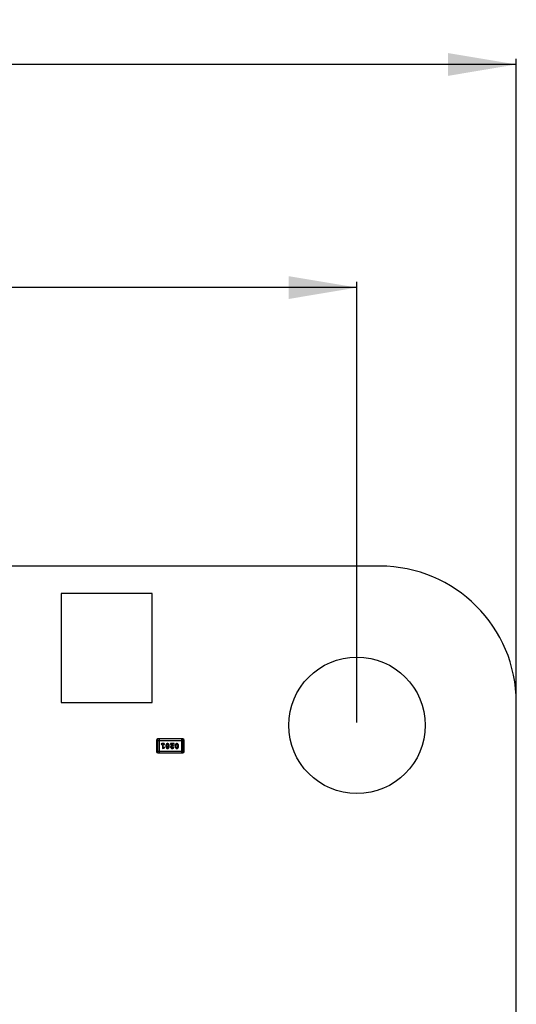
# Model space of a CAD drawing. Header units: millimetres. Extents: x -47 to 199, y -56 to 203.
# Tile 25 of 157: x 45 to 56, y 40 to 62. Entities that reach past the tile are written whole.
import ezdxf

# ---------------------------------------------------------------- set-up
doc = ezdxf.new("R2010")
doc.units = ezdxf.units.MM
doc.header["$LTSCALE"] = 1.21
doc.header["$MEASUREMENT"] = 0
doc.header["$PDMODE"] = 3
doc.header["$PDSIZE"] = 0.3125
doc.layers.get('0').update_dxf_attribs({"linetype": 'CONTINUOUS'})
doc.layers.get('DEFPOINTS').update_dxf_attribs({"linetype": 'CONTINUOUS'})
doc.layers.add('Dim', color=3, linetype='CONTINUOUS', lineweight=25)
doc.styles.get("Standard").update_dxf_attribs({"font": 'txt', "width": 0.8})
doc.dimstyles.get("Standard").update_dxf_attribs({"dimtxt": 0.15625, "dimasz": 0.1875, "dimexe": 0.125, "dimexo": 0.0625, "dimgap": 0.09, "dimtad": 0, "dimtih": 1, "dimtoh": 1, "dimzin": 4, "dimdsep": 46, "dimtxsty": 'Standard', "dimblk": '_FILLED', "dimblk1": '_FILLED', "dimblk2": '_FILLED', "dimcen": 0.09, "dimazin": 1, "dimtp": 0.01, "dimtm": 0.01, "dimtfac": 1, "dimtofl": 0, "dimtmove": 0, "dimatfit": 3, "dimldrblk": '_FILLED', "dimfxl": 1, "dimtolj": 1, "dimtzin": 4, "dimarcsym": 0})

# ---------------------------------------------------------------- blocks, each defined once
blk = doc.blocks.new('_FILLED')
at = {"color": 0, "linetype": 'ByBlock'}
blk.add_solid([(0, 0), (-1, 0.167), (-1, -0.167)], dxfattribs=at)
blk = doc.blocks.new('*D1')
at = {"color": 0, "linetype": 'ByBlock', "lineweight": -2}
for p, q in [((4.366, 46.157), (4.366, 55.841)), ((52.366, 46.157), (52.366, 55.841)), ((4.366, 55.716), (26.076, 55.716)), ((52.366, 55.716), (30.656, 55.716))]:
    blk.add_line(p, q, dxfattribs=at)
at = {"layer": 'DEFPOINTS', "color": 0, "linetype": 'ByBlock'}
for p in [(4.366, 46.094), (52.366, 46.094)]:
    blk.add_point(p, dxfattribs=at)
at = {"color": 0, "linetype": 'ByBlock', "lineweight": -2, "xscale": 1.5, "yscale": 1.5, "zscale": 1.5, "rotation": 180}
blk.add_blockref('_FILLED', (4.366, 55.716), dxfattribs=at)
at = {"color": 0, "linetype": 'ByBlock', "lineweight": -2, "xscale": 1.5, "yscale": 1.5, "zscale": 1.5}
blk.add_blockref('_FILLED', (52.366, 55.716), dxfattribs=at)
at = {"color": 0, "linetype": 'ByBlock', "lineweight": -2, "insert": (28.366, 55.716), "char_height": 1.5, "attachment_point": 5}
blk.add_mtext('\\A1;48.00', dxfattribs=at)
blk = doc.blocks.new('*D2')
at = {"color": 0, "linetype": 'ByBlock', "lineweight": -2}
for p, q in [((0.866, 46.657), (0.866, 60.745)), ((0.866, 60.62), (26.076, 60.62)), ((55.866, 60.62), (30.656, 60.62)), ((55.866, 46.657), (55.866, 60.745))]:
    blk.add_line(p, q, dxfattribs=at)
at = {"layer": 'DEFPOINTS', "color": 0, "linetype": 'ByBlock'}
for p in [(0.866, 46.594), (55.866, 46.594)]:
    blk.add_point(p, dxfattribs=at)
at = {"color": 0, "linetype": 'ByBlock', "lineweight": -2, "xscale": 1.5, "yscale": 1.5, "zscale": 1.5, "rotation": 180}
blk.add_blockref('_FILLED', (0.866, 60.62), dxfattribs=at)
at = {"color": 0, "linetype": 'ByBlock', "lineweight": -2, "xscale": 1.5, "yscale": 1.5, "zscale": 1.5}
blk.add_blockref('_FILLED', (55.866, 60.62), dxfattribs=at)
at = {"color": 0, "linetype": 'ByBlock', "lineweight": -2, "insert": (28.366, 60.62), "char_height": 1.5, "attachment_point": 5}
blk.add_mtext('\\A1;55.00', dxfattribs=at)

msp = doc.modelspace()

# ---------------------------------------------------------------- linework, layer by layer
at = {"color": 7, "linetype": 'Continuous'}
for p, q in [((52.866, 49.594), (3.866, 49.594)), ((45.866, 48.994), (45.866, 46.594)), ((47.866, 48.994), (45.866, 48.994)), ((47.866, 46.594), (47.866, 48.994)), ((45.866, 46.594), (47.866, 46.594)), ((55.866, 12.594), (55.866, 46.594)), ((47.961, 45.764), (48.571, 45.764)), ((47.961, 45.764), (47.961, 45.52)), ((48.54, 45.794), (47.992, 45.794)), ((47.992, 45.489), (47.992, 45.794)), ((48.022, 45.794), (48.022, 45.489)), ((48.129, 45.691), (48.077, 45.691)), ((48.077, 45.673), (48.095, 45.673)), ((48.095, 45.673), (48.095, 45.585)), ((48.112, 45.673), (48.129, 45.673)), ((48.112, 45.608), (48.112, 45.673)), ((48.186, 45.647), (48.193, 45.669)), ((48.193, 45.669), (48.205, 45.675)), ((48.205, 45.675), (48.217, 45.669)), ((48.217, 45.669), (48.225, 45.647)), ((48.349, 45.691), (48.272, 45.691)), ((48.272, 45.691), (48.272, 45.683)), ((48.281, 45.67), (48.286, 45.673)), ((48.286, 45.673), (48.323, 45.673)), ((48.323, 45.673), (48.289, 45.646)), ((48.294, 45.627), (48.349, 45.672)), ((48.349, 45.672), (48.349, 45.691)), ((48.39, 45.647), (48.398, 45.669)), ((48.398, 45.669), (48.41, 45.675)), ((48.41, 45.675), (48.422, 45.669)), ((48.422, 45.669), (48.43, 45.647)), ((48.51, 45.794), (48.51, 45.489)), ((48.54, 45.794), (48.54, 45.489)), ((48.571, 45.52), (48.571, 45.764)), ((48.571, 45.52), (47.961, 45.52)), ((47.992, 45.489), (48.54, 45.489)), ((48.095, 45.585), (48.131, 45.595)), ((48.127, 45.612), (48.112, 45.608)), ((48.132, 45.613), (48.127, 45.612)), ((48.14, 45.604), (48.132, 45.613)), ((48.168, 45.647), (48.168, 45.63)), ((48.186, 45.647), (48.186, 45.63)), ((48.193, 45.608), (48.186, 45.63)), ((48.205, 45.602), (48.193, 45.608)), ((48.218, 45.608), (48.205, 45.602)), ((48.225, 45.63), (48.218, 45.608)), ((48.225, 45.63), (48.225, 45.647)), ((48.242, 45.63), (48.242, 45.647)), ((48.29, 45.617), (48.294, 45.627)), ((48.324, 45.608), (48.309, 45.602)), ((48.329, 45.616), (48.324, 45.608)), ((48.337, 45.623), (48.329, 45.616)), ((48.346, 45.614), (48.337, 45.623)), ((48.373, 45.647), (48.373, 45.63)), ((48.39, 45.647), (48.39, 45.63)), ((48.398, 45.608), (48.39, 45.63)), ((48.41, 45.602), (48.398, 45.608)), ((48.422, 45.608), (48.41, 45.602)), ((48.43, 45.63), (48.422, 45.608)), ((48.43, 45.63), (48.43, 45.647)), ((48.447, 45.63), (48.447, 45.647))]:
    msp.add_line(p, q, dxfattribs=at)
msp.add_circle((52.366, 46.094), 1.5, dxfattribs=at)
for centre, radius, start, end in [((52.866, 46.594), 3, 0, 90), ((47.992, 45.764), 0.0305, 90, 180), ((48.54, 45.764), 0.0305, 0, 90), ((47.992, 45.52), 0.0305, 180, 270), ((48.54, 45.52), 0.0305, 270, 0)]:
    msp.add_arc(centre, radius, start, end, dxfattribs=at)
for points, knots in [([(48.077, 45.691), (48.076, 45.69), (48.075, 45.69), (48.072, 45.69), (48.07, 45.689), (48.069, 45.688), (48.068, 45.687), (48.067, 45.685), (48.066, 45.684), (48.066, 45.682), (48.066, 45.682)], [0, 0, 0, 0, 0.169012, 0.317488, 0.445429, 0.560977, 0.67065, 0.776666, 0.88492, 1, 1, 1, 1]), ([(48.066, 45.682), (48.066, 45.681), (48.066, 45.68), (48.067, 45.678), (48.068, 45.677), (48.069, 45.676), (48.07, 45.674), (48.072, 45.674), (48.075, 45.673), (48.076, 45.673), (48.077, 45.673)], [0, 0, 0, 0, 0.11517, 0.223509, 0.328254, 0.438012, 0.553651, 0.682263, 0.830856, 1, 1, 1, 1]), ([(48.14, 45.682), (48.14, 45.682), (48.14, 45.684), (48.14, 45.685), (48.139, 45.687), (48.138, 45.688), (48.136, 45.689), (48.134, 45.69), (48.132, 45.69), (48.13, 45.69), (48.129, 45.691)], [0, 0, 0, 0, 0.115051, 0.223278, 0.329269, 0.437893, 0.554681, 0.682591, 0.83103, 1, 1, 1, 1]), ([(48.129, 45.673), (48.13, 45.673), (48.132, 45.673), (48.134, 45.674), (48.136, 45.674), (48.138, 45.676), (48.139, 45.677), (48.14, 45.678), (48.14, 45.68), (48.14, 45.681), (48.14, 45.682)], [0, 0, 0, 0, 0.169102, 0.317658, 0.446239, 0.563118, 0.671828, 0.776546, 0.884858, 1, 1, 1, 1]), ([(48.205, 45.692), (48.204, 45.692), (48.201, 45.692), (48.197, 45.691), (48.193, 45.69), (48.19, 45.689), (48.186, 45.687), (48.183, 45.684), (48.18, 45.681), (48.178, 45.678), (48.176, 45.674), (48.174, 45.67), (48.172, 45.667), (48.171, 45.663), (48.17, 45.659), (48.169, 45.655), (48.169, 45.651), (48.168, 45.649), (48.168, 45.647)], [0, 0, 0, 0, 0.067217, 0.131051, 0.19272, 0.252824, 0.312745, 0.373449, 0.436041, 0.501494, 0.567761, 0.632087, 0.695096, 0.757109, 0.817993, 0.878657, 0.939311, 1, 1, 1, 1]), ([(48.242, 45.647), (48.242, 45.649), (48.242, 45.651), (48.242, 45.654), (48.242, 45.657), (48.241, 45.66), (48.24, 45.663), (48.239, 45.666), (48.238, 45.669), (48.236, 45.672), (48.235, 45.675), (48.233, 45.677), (48.231, 45.68), (48.23, 45.682), (48.228, 45.684), (48.226, 45.685), (48.224, 45.687), (48.222, 45.688), (48.219, 45.69), (48.215, 45.691), (48.21, 45.692), (48.207, 45.692), (48.205, 45.692)], [0, 0, 0, 0, 0.049886, 0.09882, 0.148132, 0.19689, 0.246038, 0.295176, 0.345305, 0.395692, 0.445312, 0.491875, 0.535813, 0.577009, 0.616081, 0.652689, 0.687585, 0.720206, 0.785062, 0.85223, 0.923759, 1, 1, 1, 1]), ([(48.272, 45.683), (48.272, 45.682), (48.272, 45.68), (48.273, 45.677), (48.273, 45.675), (48.275, 45.673), (48.276, 45.672), (48.277, 45.671), (48.279, 45.67), (48.28, 45.67), (48.281, 45.67)], [0, 0, 0, 0, 0.1844, 0.34094, 0.473574, 0.586824, 0.690029, 0.789175, 0.890445, 1, 1, 1, 1]), ([(48.41, 45.692), (48.408, 45.692), (48.406, 45.692), (48.401, 45.691), (48.398, 45.69), (48.394, 45.689), (48.391, 45.687), (48.388, 45.684), (48.385, 45.681), (48.382, 45.678), (48.38, 45.674), (48.378, 45.67), (48.377, 45.667), (48.375, 45.663), (48.374, 45.659), (48.373, 45.655), (48.373, 45.651), (48.373, 45.649), (48.373, 45.647)], [0, 0, 0, 0, 0.067217, 0.131051, 0.19272, 0.252824, 0.312745, 0.373449, 0.436041, 0.501494, 0.567761, 0.632087, 0.695096, 0.757109, 0.817993, 0.878657, 0.939311, 1, 1, 1, 1]), ([(48.447, 45.647), (48.447, 45.649), (48.447, 45.651), (48.447, 45.654), (48.446, 45.657), (48.445, 45.66), (48.444, 45.663), (48.443, 45.666), (48.442, 45.669), (48.441, 45.672), (48.439, 45.675), (48.437, 45.677), (48.436, 45.68), (48.434, 45.682), (48.432, 45.684), (48.431, 45.685), (48.429, 45.687), (48.427, 45.688), (48.423, 45.69), (48.419, 45.691), (48.415, 45.692), (48.411, 45.692), (48.41, 45.692)], [0, 0, 0, 0, 0.049886, 0.09882, 0.148132, 0.19689, 0.246038, 0.295176, 0.345305, 0.395692, 0.445312, 0.491875, 0.535813, 0.577009, 0.616081, 0.652689, 0.687585, 0.720206, 0.785062, 0.85223, 0.923759, 1, 1, 1, 1]), ([(48.131, 45.595), (48.132, 45.595), (48.133, 45.596), (48.136, 45.597), (48.137, 45.597), (48.138, 45.599), (48.139, 45.6), (48.14, 45.601), (48.14, 45.603), (48.14, 45.604), (48.14, 45.604)], [0, 0, 0, 0, 0.187321, 0.344927, 0.475328, 0.579604, 0.674244, 0.773631, 0.882025, 1, 1, 1, 1]), ([(48.168, 45.63), (48.168, 45.629), (48.169, 45.627), (48.169, 45.623), (48.169, 45.62), (48.17, 45.617), (48.171, 45.614), (48.172, 45.611), (48.173, 45.608), (48.175, 45.605), (48.176, 45.602), (48.178, 45.6), (48.18, 45.598), (48.181, 45.595), (48.183, 45.594), (48.185, 45.592), (48.187, 45.591), (48.189, 45.589), (48.192, 45.587), (48.196, 45.586), (48.201, 45.585), (48.204, 45.585), (48.206, 45.585)], [0, 0, 0, 0, 0.049855, 0.099516, 0.148482, 0.19758, 0.246804, 0.296268, 0.346517, 0.397047, 0.446826, 0.49336, 0.537801, 0.579207, 0.617974, 0.654833, 0.689171, 0.722088, 0.786392, 0.853518, 0.924186, 1, 1, 1, 1]), ([(48.206, 45.585), (48.207, 45.585), (48.21, 45.585), (48.214, 45.586), (48.218, 45.587), (48.221, 45.589), (48.225, 45.591), (48.228, 45.593), (48.23, 45.596), (48.233, 45.6), (48.235, 45.603), (48.237, 45.607), (48.239, 45.611), (48.24, 45.614), (48.241, 45.618), (48.242, 45.622), (48.242, 45.626), (48.242, 45.628), (48.242, 45.63)], [0, 0, 0, 0, 0.06692, 0.130834, 0.19258, 0.252759, 0.312631, 0.373411, 0.436359, 0.501894, 0.568244, 0.632472, 0.69556, 0.757163, 0.818592, 0.878885, 0.939235, 1, 1, 1, 1]), ([(48.289, 45.646), (48.288, 45.645), (48.286, 45.644), (48.284, 45.642), (48.282, 45.64), (48.28, 45.638), (48.278, 45.636), (48.277, 45.634), (48.276, 45.632), (48.275, 45.63), (48.274, 45.628), (48.273, 45.625), (48.272, 45.621), (48.272, 45.619), (48.272, 45.618)], [0, 0, 0, 0, 0.103002, 0.197728, 0.285279, 0.365235, 0.437224, 0.502446, 0.560545, 0.611446, 0.707576, 0.80349, 0.900532, 1, 1, 1, 1]), ([(48.272, 45.618), (48.272, 45.617), (48.272, 45.615), (48.273, 45.611), (48.274, 45.608), (48.275, 45.605), (48.276, 45.602), (48.278, 45.6), (48.28, 45.597), (48.283, 45.595), (48.285, 45.592), (48.288, 45.59), (48.291, 45.589), (48.294, 45.587), (48.298, 45.586), (48.301, 45.586), (48.305, 45.585), (48.308, 45.585), (48.309, 45.585)], [0, 0, 0, 0, 0.060981, 0.120256, 0.178148, 0.236115, 0.293993, 0.352864, 0.413358, 0.476056, 0.539296, 0.602396, 0.665116, 0.728325, 0.792919, 0.859317, 0.928302, 1, 1, 1, 1]), ([(48.309, 45.602), (48.308, 45.602), (48.305, 45.603), (48.301, 45.603), (48.298, 45.605), (48.295, 45.607), (48.293, 45.609), (48.291, 45.611), (48.29, 45.614), (48.29, 45.616), (48.29, 45.617)], [0, 0, 0, 0, 0.156344, 0.299348, 0.4327, 0.561, 0.682299, 0.791883, 0.89611, 1, 1, 1, 1]), ([(48.309, 45.585), (48.311, 45.585), (48.314, 45.585), (48.319, 45.586), (48.324, 45.588), (48.328, 45.59), (48.332, 45.592), (48.336, 45.595), (48.339, 45.598), (48.342, 45.602), (48.344, 45.605), (48.345, 45.609), (48.346, 45.612), (48.346, 45.614), (48.346, 45.614)], [0, 0, 0, 0, 0.098286, 0.193983, 0.289056, 0.384352, 0.477435, 0.566197, 0.652355, 0.737986, 0.818188, 0.887401, 0.94802, 1, 1, 1, 1]), ([(48.373, 45.63), (48.373, 45.629), (48.373, 45.627), (48.373, 45.623), (48.374, 45.62), (48.375, 45.617), (48.375, 45.614), (48.377, 45.611), (48.378, 45.608), (48.379, 45.605), (48.381, 45.602), (48.383, 45.6), (48.384, 45.598), (48.386, 45.595), (48.388, 45.594), (48.389, 45.592), (48.391, 45.591), (48.393, 45.589), (48.397, 45.587), (48.401, 45.586), (48.405, 45.585), (48.408, 45.585), (48.41, 45.585)], [0, 0, 0, 0, 0.049855, 0.099516, 0.148482, 0.19758, 0.246804, 0.296268, 0.346517, 0.397047, 0.446826, 0.49336, 0.537801, 0.579207, 0.617974, 0.654833, 0.689171, 0.722088, 0.786392, 0.853518, 0.924186, 1, 1, 1, 1]), ([(48.41, 45.585), (48.412, 45.585), (48.414, 45.585), (48.418, 45.586), (48.422, 45.587), (48.426, 45.589), (48.429, 45.591), (48.432, 45.593), (48.435, 45.596), (48.437, 45.6), (48.44, 45.603), (48.442, 45.607), (48.443, 45.611), (48.445, 45.614), (48.446, 45.618), (48.446, 45.622), (48.447, 45.626), (48.447, 45.628), (48.447, 45.63)], [0, 0, 0, 0, 0.06692, 0.130834, 0.19258, 0.252759, 0.312631, 0.373411, 0.436359, 0.501894, 0.568244, 0.632472, 0.69556, 0.757163, 0.818592, 0.878885, 0.939235, 1, 1, 1, 1])]:
    msp.add_open_spline(points, degree=3, knots=knots, dxfattribs=at)

# ---------------------------------------------------------------- dimensions: what is measured, and where the dimension line sits
at = {"layer": 'Dim'}
for base, p1, p2, picture, middle in [((55.866, 60.62), (0.866, 46.594), (55.866, 46.594), '*D2', (28.366, 60.62)), ((52.366, 55.716), (4.366, 46.094), (52.366, 46.094), '*D1', (28.366, 55.716))]:
    dim = msp.add_linear_dim(base=base, p1=p1, p2=p2, dimstyle='Standard', override={"dimtxt": 1.5, "dimasz": 1.5, "dimtih": 0, "dimtoh": 0, "dimzin": 0, "dimcen": 0.198, "dimadec": 0, "dimazin": 0, "dimtp": 0, "dimtm": 0, "dimtdec": 4, "dimtzin": 0}, dxfattribs=at)
    dim.commit()
    dim.dimension.update_dxf_attribs({"geometry": picture, "text_midpoint": middle})

doc.saveas('drawing.dxf')
